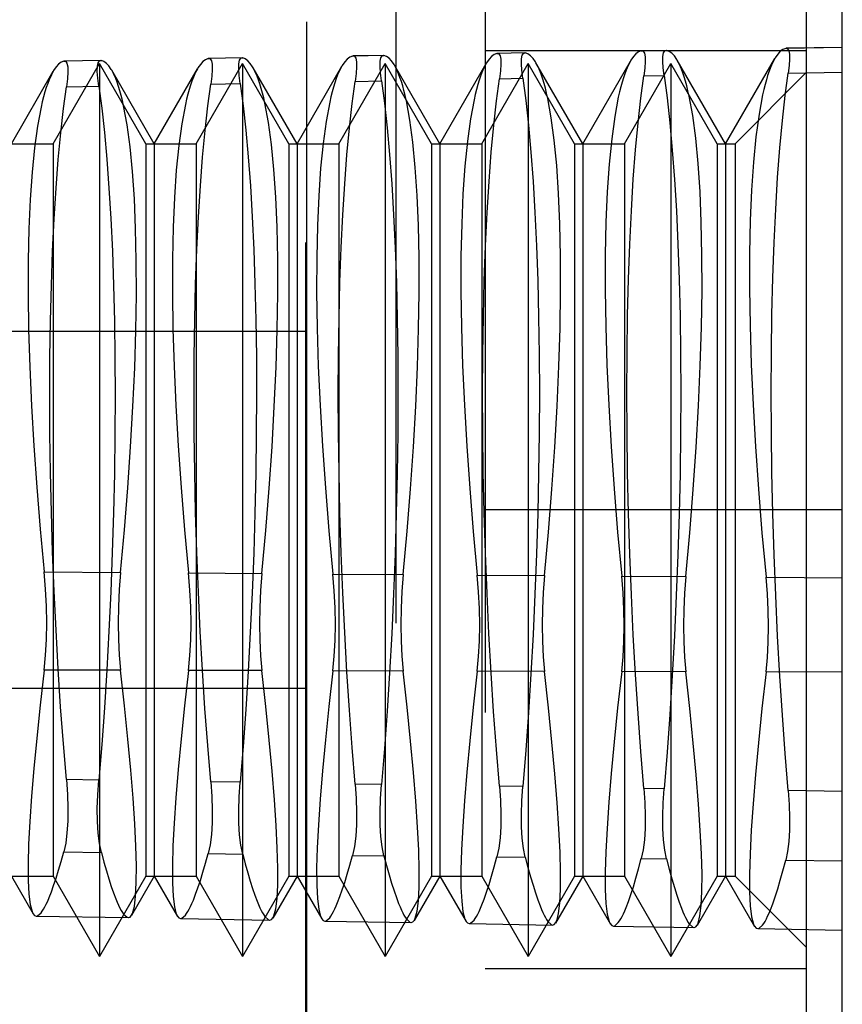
# Model space of a CAD drawing. Header units: inches. Extents: x 0 to 54.6, y 0 to 35.4.
# Tile 13 of 19: x 27.454 to 27.635, y 16.141 to 16.358. Entities that reach past the tile are written whole.
import ezdxf

# ---------------------------------------------------------------- set-up
doc = ezdxf.new("R2010")
doc.units = ezdxf.units.IN
doc.header["$LTSCALE"] = 3.005357
doc.header["$MEASUREMENT"] = 0
doc.linetypes.add('HIDDEN', pattern=[0.2, 0.1, -0.1])
doc.layers.add('DEFAULT_2', color=8, linetype='HIDDEN')
doc.layers.add('DOOR_ASSEMBLY', color=7, linetype='CONTINUOUS')

msp = doc.modelspace()

# ---------------------------------------------------------------- linework, layer by layer
at = {"layer": 'DEFAULT_2', "color": 8, "linetype": 'HIDDEN'}
msp.add_line((27.5171, 15.40759), (27.5171, 23.55276), dxfattribs=at)
at = {"layer": 'DOOR_ASSEMBLY', "color": 8, "linetype": 'HIDDEN'}
for p, q in [((27.53698, 16.52582), (27.53698, 15.97463)), ((27.55666, 16.50613), (27.55666, 15.99432)), ((27.6354, 16.07766), (27.6354, 16.48645)), ((27.51729, 16.05731), (27.51729, 16.44314)), ((27.62753, 16.13211), (27.62753, 16.36833)), ((27.62753, 16.35139), (27.55666, 16.35139)), ((27.5655, 16.35094), (27.55924, 16.35083)), ((27.5654, 16.35095), (27.55934, 16.35085)), ((27.56537, 16.35095), (27.5655, 16.35094)), ((27.59666, 16.35149), (27.59108, 16.35139)), ((27.59108, 16.35139), (27.5912, 16.35141)), ((27.59657, 16.3515), (27.59117, 16.35141)), ((27.59654, 16.3515), (27.59666, 16.35149)), ((27.6354, 16.35217), (27.62292, 16.35195)), ((27.62292, 16.35195), (27.62303, 16.35197)), ((27.6354, 16.35218), (27.62303, 16.35197)), ((27.47202, 16.34929), (27.46372, 16.34914)), ((27.46372, 16.34914), (27.46388, 16.34917)), ((27.4719, 16.34931), (27.46384, 16.34917)), ((27.47187, 16.34931), (27.47202, 16.34929)), ((27.50318, 16.34984), (27.49556, 16.34971)), ((27.49556, 16.34971), (27.49571, 16.34973)), ((27.50307, 16.34986), (27.49568, 16.34973)), ((27.50304, 16.34986), (27.50318, 16.34984)), ((27.53434, 16.35039), (27.5274, 16.35027)), ((27.5274, 16.35027), (27.52754, 16.35029)), ((27.53423, 16.3504), (27.52751, 16.35029)), ((27.5342, 16.3504), (27.53434, 16.35039)), ((27.55924, 16.35083), (27.55937, 16.35085)), ((27.57815, 16.33093), (27.56784, 16.34879)), ((27.57815, 16.33093), (27.58868, 16.34916)), ((27.60965, 16.33093), (27.59902, 16.34935)), ((27.60965, 16.33093), (27.6205, 16.34973)), ((27.45217, 16.33093), (27.46138, 16.3469)), ((27.4614, 16.33093), (27.47163, 16.34865)), ((27.48186, 16.33093), (27.47163, 16.34865)), ((27.47163, 16.34865), (27.47163, 16.1518)), ((27.48366, 16.33093), (27.47432, 16.34713)), ((27.48366, 16.33093), (27.49321, 16.34746)), ((27.4929, 16.33093), (27.50313, 16.34865)), ((27.51336, 16.33093), (27.50313, 16.34865)), ((27.50313, 16.34865), (27.50313, 16.1518)), ((27.51516, 16.33093), (27.50549, 16.34768)), ((27.51516, 16.33093), (27.52503, 16.34803)), ((27.52439, 16.33093), (27.53462, 16.34865)), ((27.54485, 16.33093), (27.53462, 16.34865)), ((27.53462, 16.34865), (27.53462, 16.1518)), ((27.54666, 16.33093), (27.53667, 16.34824)), ((27.54666, 16.33093), (27.55685, 16.34859)), ((27.55589, 16.33093), (27.56612, 16.34865)), ((27.57635, 16.33093), (27.56612, 16.34865)), ((27.56612, 16.34865), (27.56612, 16.1518)), ((27.58739, 16.33093), (27.59761, 16.34865)), ((27.60784, 16.33093), (27.59761, 16.34865)), ((27.59761, 16.34865), (27.59761, 16.1518)), ((27.61178, 16.33093), (27.62753, 16.34668)), ((27.62347, 16.34649), (27.6354, 16.34671)), ((27.52798, 16.34468), (27.53378, 16.34479)), ((27.55981, 16.34528), (27.56495, 16.34538)), ((27.59164, 16.34589), (27.59611, 16.34597)), ((27.46431, 16.34347), (27.47145, 16.34361)), ((27.49614, 16.34408), (27.50261, 16.3442)), ((27.45036, 16.33093), (27.4614, 16.33093)), ((27.4614, 16.33093), (27.4614, 16.16952)), ((27.48186, 16.33093), (27.4929, 16.33093)), ((27.48186, 16.33093), (27.48186, 16.16952)), ((27.48366, 16.33093), (27.48366, 16.16952)), ((27.4929, 16.33093), (27.4929, 16.16952)), ((27.51336, 16.33093), (27.52439, 16.33093)), ((27.51336, 16.33093), (27.51336, 16.16952)), ((27.51516, 16.33093), (27.51516, 16.16952)), ((27.52439, 16.33093), (27.52439, 16.16952)), ((27.54485, 16.33093), (27.55589, 16.33093)), ((27.54485, 16.33093), (27.54485, 16.16952)), ((27.54666, 16.33093), (27.54666, 16.16952)), ((27.55589, 16.33093), (27.55589, 16.16952)), ((27.57635, 16.33093), (27.58739, 16.33093)), ((27.57635, 16.33093), (27.57635, 16.16952)), ((27.57815, 16.33093), (27.57815, 16.16952)), ((27.58739, 16.33093), (27.58739, 16.16952)), ((27.60784, 16.33093), (27.61178, 16.33093)), ((27.60784, 16.33093), (27.60784, 16.16952)), ((27.60965, 16.33093), (27.60965, 16.16952)), ((27.61178, 16.33093), (27.61178, 16.16952)), ((27.34013, 16.28959), (27.51729, 16.28959)), ((27.6354, 16.25022), (27.55666, 16.25022)), ((27.4594, 16.23657), (27.47625, 16.23645)), ((27.49124, 16.23633), (27.50741, 16.23621)), ((27.52308, 16.2361), (27.53857, 16.23598)), ((27.55491, 16.23586), (27.56974, 16.23575)), ((27.58675, 16.23563), (27.6009, 16.23552)), ((27.61858, 16.23539), (27.6354, 16.23527)), ((27.47625, 16.21488), (27.4594, 16.21492)), ((27.50741, 16.2148), (27.49124, 16.21484)), ((27.53857, 16.21472), (27.52308, 16.21476)), ((27.56974, 16.21464), (27.55491, 16.21467)), ((27.6009, 16.21455), (27.58675, 16.21459)), ((27.6354, 16.21446), (27.61858, 16.21451)), ((27.51729, 16.21085), (27.34013, 16.21085)), ((27.47145, 16.19066), (27.46431, 16.19077)), ((27.50261, 16.19019), (27.49614, 16.19029)), ((27.53378, 16.18972), (27.52798, 16.18981)), ((27.56495, 16.18925), (27.55981, 16.18933)), ((27.59611, 16.18878), (27.59164, 16.18885)), ((27.6354, 16.18819), (27.62347, 16.18837)), ((27.46372, 16.17483), (27.47202, 16.17473)), ((27.49556, 16.17446), (27.50318, 16.17437)), ((27.5274, 16.17409), (27.53434, 16.17401)), ((27.55924, 16.17373), (27.5655, 16.17365)), ((27.59108, 16.17336), (27.59666, 16.17329)), ((27.62292, 16.17299), (27.6354, 16.17285)), ((27.45036, 16.16952), (27.4614, 16.16952)), ((27.45217, 16.16952), (27.45698, 16.16119)), ((27.4614, 16.16952), (27.47163, 16.1518)), ((27.48186, 16.16952), (27.47163, 16.1518)), ((27.48366, 16.16952), (27.47864, 16.16081)), ((27.48186, 16.16952), (27.4929, 16.16952)), ((27.48366, 16.16952), (27.4888, 16.16063)), ((27.4929, 16.16952), (27.50313, 16.1518)), ((27.51336, 16.16952), (27.50313, 16.1518)), ((27.51516, 16.16952), (27.50982, 16.16027)), ((27.51336, 16.16952), (27.52439, 16.16952)), ((27.51516, 16.16952), (27.52061, 16.16007)), ((27.52439, 16.16952), (27.53462, 16.1518)), ((27.54485, 16.16952), (27.53462, 16.1518)), ((27.54666, 16.16952), (27.541, 16.15972)), ((27.54485, 16.16952), (27.55589, 16.16952)), ((27.54666, 16.16952), (27.55243, 16.15951)), ((27.55589, 16.16952), (27.56612, 16.1518)), ((27.57635, 16.16952), (27.56612, 16.1518)), ((27.57815, 16.16952), (27.57218, 16.15917)), ((27.57635, 16.16952), (27.58739, 16.16952)), ((27.57815, 16.16952), (27.58425, 16.15895)), ((27.58739, 16.16952), (27.59761, 16.1518)), ((27.60784, 16.16952), (27.59761, 16.1518)), ((27.60965, 16.16952), (27.60336, 16.15863)), ((27.60784, 16.16952), (27.61178, 16.16952)), ((27.60965, 16.16952), (27.61607, 16.15839)), ((27.61178, 16.16952), (27.62753, 16.15377)), ((27.45772, 16.16071), (27.47792, 16.16036)), ((27.48953, 16.16015), (27.5091, 16.15981)), ((27.52134, 16.1596), (27.54029, 16.15927)), ((27.55316, 16.15904), (27.57147, 16.15872)), ((27.58497, 16.15849), (27.60266, 16.15818)), ((27.61679, 16.15793), (27.6354, 16.15761)), ((27.62753, 16.14906), (27.55666, 16.14906))]:
    msp.add_line(p, q, dxfattribs=at)
for points in [[(27.56495, 16.34538), (27.56473, 16.34712), (27.56464, 16.34855), (27.56467, 16.34965), (27.56482, 16.35043), (27.5651, 16.35086), (27.56537, 16.35095)], [(27.56785, 16.34879), (27.56774, 16.34897), (27.5672, 16.34974), (27.56665, 16.35033), (27.56608, 16.35073), (27.5655, 16.35094)], [(27.59108, 16.35139), (27.59048, 16.35117), (27.5899, 16.35075), (27.58933, 16.35014), (27.58878, 16.34934), (27.58867, 16.34915)], [(27.5912, 16.35141), (27.59149, 16.35132), (27.59177, 16.3509), (27.59193, 16.35013), (27.59196, 16.34904), (27.59186, 16.34761), (27.59164, 16.34589)], [(27.59611, 16.34597), (27.5959, 16.34769), (27.59581, 16.3491), (27.59584, 16.3502), (27.59599, 16.35097), (27.59626, 16.3514), (27.59654, 16.3515)], [(27.59902, 16.34934), (27.59892, 16.34952), (27.59838, 16.3503), (27.59782, 16.35089), (27.59725, 16.35129), (27.59666, 16.35149)], [(27.62292, 16.35195), (27.62232, 16.35173), (27.62173, 16.35132), (27.62116, 16.3507), (27.6206, 16.3499), (27.6205, 16.34972)], [(27.62303, 16.35197), (27.62332, 16.35187), (27.6236, 16.35145), (27.62375, 16.35069), (27.62378, 16.3496), (27.62369, 16.3482), (27.62347, 16.34649)], [(27.46372, 16.34914), (27.46314, 16.34889), (27.46258, 16.34847), (27.46203, 16.34787), (27.4615, 16.3471), (27.46138, 16.34689)], [(27.46388, 16.34917), (27.46415, 16.34909), (27.46444, 16.34867), (27.46461, 16.34789), (27.46464, 16.34676), (27.46454, 16.34528), (27.46431, 16.34347)], [(27.47145, 16.34361), (27.47122, 16.3454), (27.47113, 16.34687), (27.47116, 16.34801), (27.47132, 16.34879), (27.47161, 16.34922), (27.47187, 16.34931)], [(27.47432, 16.34712), (27.4742, 16.34732), (27.47368, 16.34808), (27.47314, 16.34866), (27.47259, 16.34906), (27.47202, 16.34929)], [(27.49556, 16.34971), (27.49498, 16.34946), (27.49441, 16.34904), (27.49386, 16.34844), (27.49332, 16.34766), (27.4932, 16.34746)], [(27.49571, 16.34973), (27.49598, 16.34965), (27.49627, 16.34923), (27.49644, 16.34845), (27.49647, 16.34733), (27.49637, 16.34586), (27.49614, 16.34408)], [(27.50261, 16.3442), (27.50239, 16.34598), (27.5023, 16.34743), (27.50233, 16.34856), (27.50249, 16.34934), (27.50277, 16.34977), (27.50304, 16.34986)], [(27.50549, 16.34768), (27.50538, 16.34787), (27.50485, 16.34863), (27.50431, 16.34922), (27.50375, 16.34962), (27.50318, 16.34984)], [(27.5274, 16.35027), (27.52681, 16.35003), (27.52624, 16.34961), (27.52568, 16.349), (27.52514, 16.34822), (27.52503, 16.34802)], [(27.52754, 16.35029), (27.52782, 16.35021), (27.52811, 16.34979), (27.52827, 16.34901), (27.5283, 16.3479), (27.5282, 16.34645), (27.52798, 16.34468)], [(27.53378, 16.34479), (27.53356, 16.34655), (27.53347, 16.34799), (27.5335, 16.34911), (27.53365, 16.34988), (27.53393, 16.35031), (27.5342, 16.3504)], [(27.53667, 16.34823), (27.53656, 16.34842), (27.53603, 16.34919), (27.53548, 16.34977), (27.53492, 16.35017), (27.53434, 16.35039)], [(27.55924, 16.35083), (27.55865, 16.3506), (27.55807, 16.35018), (27.55751, 16.34957), (27.55696, 16.34878), (27.55685, 16.34859)], [(27.55937, 16.35085), (27.55965, 16.35076), (27.55994, 16.35034), (27.5601, 16.34957), (27.56013, 16.34847), (27.56003, 16.34703), (27.55981, 16.34528)], [(27.56875, 16.34687), (27.56825, 16.34801), (27.56785, 16.34879)], [(27.58867, 16.34915), (27.58825, 16.34836), (27.58774, 16.34719)], [(27.59994, 16.3474), (27.59944, 16.34855), (27.59902, 16.34934)], [(27.6205, 16.34972), (27.62007, 16.34891), (27.61955, 16.34773)], [(27.46138, 16.34689), (27.46099, 16.34616), (27.4605, 16.34505)], [(27.47519, 16.3453), (27.4747, 16.34639), (27.47432, 16.34712)], [(27.4932, 16.34746), (27.49281, 16.34671), (27.49231, 16.34559)], [(27.50638, 16.34582), (27.50589, 16.34693), (27.50549, 16.34768)], [(27.52503, 16.34802), (27.52462, 16.34726), (27.52412, 16.34612)], [(27.53756, 16.34635), (27.53707, 16.34747), (27.53667, 16.34823)], [(27.55593, 16.34666), (27.55562, 16.34583), (27.55531, 16.34493), (27.55502, 16.34396), (27.55473, 16.34292), (27.55446, 16.34182), (27.55419, 16.34065)], [(27.55685, 16.34859), (27.55644, 16.34781), (27.55593, 16.34666)], [(27.57045, 16.34092), (27.57019, 16.34209), (27.56992, 16.34318), (27.56964, 16.34421), (27.56936, 16.34517), (27.56906, 16.34606), (27.56875, 16.34687)], [(27.58774, 16.34719), (27.58743, 16.34637), (27.58713, 16.34547), (27.58684, 16.3445), (27.58655, 16.34346), (27.58628, 16.34236), (27.58601, 16.34119)], [(27.60163, 16.34146), (27.60137, 16.34262), (27.6011, 16.34371), (27.60083, 16.34473), (27.60054, 16.34569), (27.60024, 16.34658), (27.59994, 16.3474)], [(27.61955, 16.34773), (27.61924, 16.3469), (27.61894, 16.346), (27.61865, 16.34504), (27.61837, 16.344), (27.6181, 16.3429), (27.61783, 16.34173)], [(27.4605, 16.34505), (27.46018, 16.34422), (27.45987, 16.34332), (27.45957, 16.34235), (27.45928, 16.34131), (27.459, 16.3402), (27.45873, 16.33902)], [(27.47692, 16.33933), (27.47665, 16.3405), (27.47638, 16.3416), (27.4761, 16.34263), (27.4758, 16.34359), (27.4755, 16.34448), (27.47519, 16.3453)], [(27.49231, 16.34559), (27.49199, 16.34476), (27.49168, 16.34386), (27.49139, 16.34289), (27.4911, 16.34185), (27.49082, 16.34074), (27.49055, 16.33956)], [(27.5081, 16.33986), (27.50783, 16.34103), (27.50756, 16.34212), (27.50728, 16.34315), (27.50699, 16.34411), (27.50669, 16.345), (27.50638, 16.34582)], [(27.52412, 16.34612), (27.52381, 16.34529), (27.5235, 16.34439), (27.5232, 16.34342), (27.52292, 16.34239), (27.52264, 16.34128), (27.52237, 16.34011)], [(27.52798, 16.18981), (27.52731, 16.19784), (27.5267, 16.20611), (27.52615, 16.21457), (27.52567, 16.2232), (27.52525, 16.23194), (27.5249, 16.24076), (27.52463, 16.24965), (27.52443, 16.2585), (27.52431, 16.26722), (27.52427, 16.27581), (27.52431, 16.28428), (27.52443, 16.29252), (27.52463, 16.30045), (27.52491, 16.30804), (27.52526, 16.31529), (27.52567, 16.32213), (27.52616, 16.32853), (27.52671, 16.33445), (27.52732, 16.33984), (27.52798, 16.34468)], [(27.53378, 16.34479), (27.53444, 16.3399), (27.53503, 16.33447), (27.53557, 16.32854), (27.53605, 16.32213), (27.53646, 16.31528), (27.5368, 16.30802), (27.53707, 16.30036), (27.53726, 16.29238), (27.53738, 16.28416), (27.53742, 16.27572), (27.53738, 16.26706), (27.53726, 16.25826), (27.53706, 16.24943), (27.53679, 16.24058), (27.53645, 16.23174), (27.53604, 16.22298), (27.53556, 16.21434), (27.53502, 16.20587), (27.53443, 16.19766), (27.53378, 16.18972)], [(27.53927, 16.34039), (27.53901, 16.34156), (27.53874, 16.34265), (27.53846, 16.34368), (27.53817, 16.34464), (27.53787, 16.34553), (27.53756, 16.34635)], [(27.55981, 16.18933), (27.55914, 16.19743), (27.55852, 16.20577), (27.55797, 16.21431), (27.55749, 16.223), (27.55707, 16.23182), (27.55672, 16.24071), (27.55644, 16.24966), (27.55624, 16.25858), (27.55613, 16.26737), (27.55609, 16.27603), (27.55613, 16.28456), (27.55625, 16.29285), (27.55645, 16.30082), (27.55673, 16.30847), (27.55708, 16.31576), (27.5575, 16.32265), (27.55799, 16.32907), (27.55854, 16.33501), (27.55915, 16.34042), (27.55981, 16.34528)], [(27.56495, 16.34538), (27.56561, 16.34047), (27.5662, 16.33502), (27.56674, 16.32906), (27.56722, 16.32263), (27.56763, 16.31575), (27.56797, 16.30845), (27.56824, 16.30074), (27.56844, 16.29271), (27.56856, 16.28445), (27.5686, 16.27595), (27.56856, 16.26722), (27.56844, 16.25836), (27.56824, 16.24946), (27.56797, 16.24055), (27.56763, 16.23163), (27.56722, 16.22279), (27.56674, 16.21408), (27.56619, 16.20555), (27.5656, 16.19727), (27.56495, 16.18925)], [(27.59164, 16.18885), (27.59097, 16.19697), (27.59036, 16.20534), (27.5898, 16.21392), (27.58932, 16.22266), (27.58889, 16.23152), (27.58854, 16.24047), (27.58826, 16.24949), (27.58806, 16.25848), (27.58794, 16.26734), (27.5879, 16.27607), (27.58794, 16.28468), (27.58807, 16.29305), (27.58827, 16.30109), (27.58855, 16.30879), (27.5889, 16.31615), (27.58932, 16.3231), (27.58981, 16.32957), (27.59037, 16.33555), (27.59098, 16.34099), (27.59164, 16.34589)], [(27.59611, 16.34597), (27.59678, 16.34103), (27.59738, 16.33555), (27.59792, 16.32955), (27.5984, 16.32306), (27.59881, 16.31613), (27.59916, 16.30877), (27.59943, 16.301), (27.59962, 16.29291), (27.59974, 16.28458), (27.59978, 16.27602), (27.59974, 16.26722), (27.59962, 16.25829), (27.59942, 16.24933), (27.59915, 16.24035), (27.5988, 16.23139), (27.59839, 16.2225), (27.59791, 16.21373), (27.59736, 16.20515), (27.59676, 16.19683), (27.59611, 16.18878)], [(27.62347, 16.18837), (27.6228, 16.19655), (27.62218, 16.20498), (27.62163, 16.21361), (27.62114, 16.22242), (27.62071, 16.23134), (27.62036, 16.24035), (27.62008, 16.24942), (27.61988, 16.25847), (27.61976, 16.26739), (27.61972, 16.27618), (27.61976, 16.28484), (27.61988, 16.29327), (27.62008, 16.30137), (27.62037, 16.30914), (27.62072, 16.31654), (27.62114, 16.32353), (27.62164, 16.33006), (27.62219, 16.33608), (27.6228, 16.34156), (27.62347, 16.34649)], [(27.46431, 16.19077), (27.46365, 16.1987), (27.46304, 16.20685), (27.4625, 16.21521), (27.46202, 16.22371), (27.46161, 16.23232), (27.46126, 16.241), (27.46099, 16.24974), (27.46079, 16.25845), (27.46068, 16.26703), (27.46064, 16.27549), (27.46068, 16.28382), (27.46079, 16.29193), (27.46099, 16.29974), (27.46127, 16.30723), (27.46161, 16.31438), (27.46203, 16.32113), (27.46251, 16.32747), (27.46306, 16.33333), (27.46366, 16.33867), (27.46431, 16.34347)], [(27.47145, 16.34361), (27.4721, 16.33876), (27.47269, 16.33338), (27.47322, 16.32751), (27.4737, 16.32118), (27.4741, 16.31443), (27.47444, 16.30727), (27.47471, 16.29972), (27.4749, 16.29186), (27.47501, 16.28377), (27.47505, 16.27547), (27.47501, 16.26694), (27.4749, 16.25828), (27.4747, 16.24958), (27.47443, 16.24087), (27.4741, 16.23216), (27.47369, 16.22352), (27.47321, 16.21498), (27.47268, 16.20662), (27.47209, 16.19851), (27.47145, 16.19066)], [(27.49614, 16.19029), (27.49548, 16.19827), (27.49487, 16.20648), (27.49433, 16.21489), (27.49384, 16.22345), (27.49343, 16.23213), (27.49308, 16.24088), (27.49281, 16.24969), (27.49261, 16.25847), (27.49249, 16.26713), (27.49245, 16.27565), (27.49249, 16.28405), (27.49261, 16.29223), (27.49281, 16.30009), (27.49309, 16.30764), (27.49343, 16.31483), (27.49385, 16.32163), (27.49434, 16.328), (27.49489, 16.33389), (27.49549, 16.33926), (27.49614, 16.34408)], [(27.50261, 16.3442), (27.50327, 16.33933), (27.50386, 16.33393), (27.5044, 16.32802), (27.50487, 16.32166), (27.50528, 16.31485), (27.50562, 16.30764), (27.50589, 16.30004), (27.50608, 16.29212), (27.5062, 16.28397), (27.50623, 16.2756), (27.50619, 16.267), (27.50608, 16.25827), (27.50588, 16.24951), (27.50561, 16.24072), (27.50527, 16.23195), (27.50486, 16.22325), (27.50439, 16.21466), (27.50385, 16.20625), (27.50326, 16.19808), (27.50261, 16.19019)], [(27.52237, 16.34011), (27.52158, 16.33587), (27.52091, 16.33101), (27.52036, 16.32554), (27.51994, 16.31949), (27.51965, 16.31291), (27.5195, 16.30582), (27.51948, 16.29827), (27.51961, 16.29029), (27.51986, 16.28194), (27.52026, 16.27326), (27.52078, 16.26428), (27.52143, 16.25506), (27.5222, 16.24565), (27.52308, 16.2361)], [(27.53857, 16.23598), (27.53944, 16.24551), (27.54019, 16.2549), (27.54082, 16.26411), (27.54133, 16.27308), (27.54172, 16.28176), (27.54198, 16.29013), (27.5421, 16.29817), (27.54209, 16.30579), (27.54195, 16.31293), (27.54167, 16.31956), (27.54125, 16.3257), (27.54071, 16.33125), (27.54005, 16.33615), (27.53927, 16.34039)], [(27.55419, 16.34065), (27.5534, 16.3364), (27.55273, 16.33151), (27.55218, 16.32601), (27.55176, 16.31992), (27.55147, 16.31328), (27.55131, 16.30613), (27.5513, 16.29852), (27.55142, 16.29048), (27.55168, 16.28205), (27.55208, 16.27329), (27.55261, 16.26425), (27.55326, 16.25496), (27.55403, 16.24549), (27.55491, 16.23586)], [(27.56974, 16.23575), (27.5706, 16.24535), (27.57136, 16.25481), (27.57199, 16.26409), (27.57251, 16.27313), (27.5729, 16.28188), (27.57316, 16.29031), (27.57328, 16.29841), (27.57327, 16.30609), (27.57313, 16.31327), (27.57285, 16.31996), (27.57244, 16.32614), (27.57189, 16.33172), (27.57123, 16.33665), (27.57045, 16.34092)], [(27.58601, 16.34119), (27.58522, 16.33691), (27.58455, 16.332), (27.584, 16.32645), (27.58358, 16.32032), (27.58329, 16.31363), (27.58313, 16.30643), (27.58312, 16.29876), (27.58324, 16.29066), (27.5835, 16.28217), (27.5839, 16.27334), (27.58443, 16.26423), (27.58509, 16.25487), (27.58586, 16.24533), (27.58675, 16.23563)], [(27.6009, 16.23552), (27.60177, 16.24519), (27.60253, 16.25472), (27.60317, 16.26407), (27.60369, 16.27318), (27.60408, 16.28199), (27.60434, 16.29049), (27.60447, 16.29865), (27.60446, 16.30638), (27.60431, 16.31362), (27.60403, 16.32036), (27.60362, 16.32658), (27.60307, 16.3322), (27.60241, 16.33716), (27.60163, 16.34146)], [(27.61783, 16.34173), (27.61704, 16.33743), (27.61636, 16.33248), (27.61581, 16.3269), (27.61539, 16.32073), (27.6151, 16.31399), (27.61495, 16.30674), (27.61493, 16.29901), (27.61506, 16.29085), (27.61532, 16.28229), (27.61572, 16.27339), (27.61626, 16.26421), (27.61692, 16.25479), (27.61769, 16.24517), (27.61858, 16.23539)], [(27.45873, 16.33902), (27.45794, 16.33484), (27.45727, 16.33004), (27.45673, 16.32464), (27.45631, 16.31868), (27.45602, 16.3122), (27.45587, 16.30523), (27.45585, 16.29779), (27.45597, 16.28994), (27.45622, 16.28173), (27.45661, 16.27319), (27.45713, 16.26435), (27.45777, 16.25526), (27.45853, 16.24599), (27.4594, 16.23657)], [(27.47625, 16.23645), (27.4771, 16.24584), (27.47784, 16.25509), (27.47847, 16.26416), (27.47898, 16.273), (27.47937, 16.28155), (27.47962, 16.28978), (27.47974, 16.2977), (27.47973, 16.30521), (27.47958, 16.31223), (27.4793, 16.31877), (27.47889, 16.32482), (27.47835, 16.33029), (27.47769, 16.33513), (27.47692, 16.33933)], [(27.49055, 16.33956), (27.48976, 16.33535), (27.48909, 16.33052), (27.48855, 16.32509), (27.48813, 16.31908), (27.48784, 16.31255), (27.48768, 16.30553), (27.48767, 16.29803), (27.48779, 16.29012), (27.48804, 16.28184), (27.48843, 16.27324), (27.48895, 16.26433), (27.4896, 16.25517), (27.49036, 16.24583), (27.49124, 16.23633)], [(27.50741, 16.23621), (27.50827, 16.24568), (27.50902, 16.25499), (27.50965, 16.26414), (27.51016, 16.27305), (27.51054, 16.28166), (27.5108, 16.28996), (27.51092, 16.29794), (27.51091, 16.3055), (27.51076, 16.31258), (27.51049, 16.31917), (27.51007, 16.32526), (27.50953, 16.33077), (27.50887, 16.33564), (27.5081, 16.33986)], [(27.4594, 16.21492), (27.45971, 16.21823), (27.4599, 16.2217), (27.45996, 16.22531), (27.4599, 16.22902), (27.45971, 16.23278), (27.4594, 16.23657)], [(27.47625, 16.23645), (27.47595, 16.23267), (27.47577, 16.22893), (27.4757, 16.22523), (27.47577, 16.22164), (27.47595, 16.21818), (27.47625, 16.21488)], [(27.49124, 16.21484), (27.49155, 16.21812), (27.49173, 16.22157), (27.49179, 16.22516), (27.49173, 16.22884), (27.49155, 16.23257), (27.49124, 16.23633)], [(27.50741, 16.23621), (27.50711, 16.23247), (27.50693, 16.22875), (27.50687, 16.22508), (27.50693, 16.22151), (27.50711, 16.21808), (27.50741, 16.2148)], [(27.52308, 16.21476), (27.52338, 16.21802), (27.52356, 16.22145), (27.52362, 16.225), (27.52356, 16.22866), (27.52338, 16.23236), (27.52308, 16.2361)], [(27.53857, 16.23598), (27.53828, 16.23226), (27.5381, 16.22857), (27.53804, 16.22493), (27.5381, 16.22139), (27.53828, 16.21798), (27.53857, 16.21472)], [(27.55491, 16.21467), (27.55521, 16.21792), (27.55539, 16.22132), (27.55545, 16.22485), (27.55539, 16.22848), (27.55521, 16.23216), (27.55491, 16.23586)], [(27.56974, 16.23575), (27.56945, 16.23206), (27.56927, 16.2284), (27.56921, 16.22479), (27.56927, 16.22127), (27.56945, 16.21787), (27.56974, 16.21464)], [(27.58675, 16.21459), (27.58705, 16.21781), (27.58722, 16.22119), (27.58728, 16.2247), (27.58722, 16.2283), (27.58705, 16.23195), (27.58675, 16.23563)], [(27.6009, 16.23552), (27.60061, 16.23186), (27.60044, 16.22822), (27.60038, 16.22464), (27.60044, 16.22114), (27.60061, 16.21777), (27.6009, 16.21455)], [(27.61858, 16.21451), (27.61888, 16.21771), (27.61906, 16.22106), (27.61911, 16.22455), (27.61906, 16.22812), (27.61888, 16.23174), (27.61858, 16.23539)], [(27.4594, 16.21492), (27.45853, 16.20718), (27.45778, 16.19995), (27.45714, 16.19326), (27.45662, 16.18711), (27.45623, 16.18154), (27.45597, 16.17658), (27.45585, 16.17223), (27.45587, 16.16854), (27.45602, 16.16556), (27.4563, 16.16327), (27.45673, 16.16169), (27.45692, 16.16128)], [(27.47869, 16.1609), (27.47888, 16.1613), (27.47929, 16.16284), (27.47957, 16.16511), (27.47973, 16.16808), (27.47974, 16.17175), (27.47963, 16.17608), (27.47938, 16.18106), (27.479, 16.18667), (27.47849, 16.19289), (27.47785, 16.19969), (27.47711, 16.20703), (27.47625, 16.21488)], [(27.49124, 16.21484), (27.49036, 16.20703), (27.48961, 16.19974), (27.48897, 16.19298), (27.48845, 16.18678), (27.48805, 16.18116), (27.48779, 16.17615), (27.48767, 16.17176), (27.48768, 16.16804), (27.48783, 16.16503), (27.48812, 16.16273), (27.48854, 16.16114), (27.48874, 16.16072)], [(27.50987, 16.16036), (27.51006, 16.16076), (27.51047, 16.16231), (27.51076, 16.1646), (27.51091, 16.16759), (27.51092, 16.17129), (27.51081, 16.17567), (27.51055, 16.18069), (27.51017, 16.18635), (27.50966, 16.19262), (27.50902, 16.19948), (27.50827, 16.20688), (27.50741, 16.2148)], [(27.52308, 16.21476), (27.5222, 16.20688), (27.52144, 16.19953), (27.52079, 16.19271), (27.52027, 16.18646), (27.51987, 16.18079), (27.51961, 16.17573), (27.51949, 16.1713), (27.5195, 16.16755), (27.51965, 16.16451), (27.51994, 16.16219), (27.52036, 16.16058), (27.52056, 16.16016)], [(27.54105, 16.15981), (27.54124, 16.16021), (27.54165, 16.16177), (27.54194, 16.16407), (27.54209, 16.16709), (27.54211, 16.17081), (27.54199, 16.17522), (27.54173, 16.1803), (27.54135, 16.18602), (27.54083, 16.19234), (27.54019, 16.19925), (27.53944, 16.20672), (27.53857, 16.21472)], [(27.55491, 16.21467), (27.55403, 16.20673), (27.55326, 16.19931), (27.55262, 16.19244), (27.55209, 16.18613), (27.5517, 16.18041), (27.55143, 16.17531), (27.5513, 16.17084), (27.55132, 16.16705), (27.55147, 16.16399), (27.55175, 16.16164), (27.55218, 16.16003), (27.55238, 16.1596)], [(27.57223, 16.15926), (27.57243, 16.15967), (27.57284, 16.16124), (27.57312, 16.16355), (27.57327, 16.1666), (27.57329, 16.17036), (27.57317, 16.1748), (27.57291, 16.17993), (27.57253, 16.18569), (27.57201, 16.19207), (27.57136, 16.19904), (27.57061, 16.20657), (27.56974, 16.21464)], [(27.58675, 16.21459), (27.58586, 16.20658), (27.58509, 16.1991), (27.58444, 16.19216), (27.58392, 16.1858), (27.58352, 16.18003), (27.58325, 16.17488), (27.58312, 16.17037), (27.58313, 16.16655), (27.58328, 16.16346), (27.58357, 16.1611), (27.58399, 16.15948), (27.5842, 16.15904)], [(27.60341, 16.15872), (27.60361, 16.15913), (27.60402, 16.16072), (27.60431, 16.16306), (27.60446, 16.16613), (27.60447, 16.16992), (27.60435, 16.17442), (27.60409, 16.17958), (27.6037, 16.18539), (27.60318, 16.19182), (27.60253, 16.19885), (27.60178, 16.20644), (27.6009, 16.21455)], [(27.61858, 16.21451), (27.61769, 16.20643), (27.61692, 16.19888), (27.61627, 16.19189), (27.61574, 16.18547), (27.61534, 16.17965), (27.61507, 16.17445), (27.61494, 16.1699), (27.61495, 16.16605), (27.6151, 16.16294), (27.61538, 16.16056), (27.61581, 16.15892), (27.61602, 16.15849)], [(27.46431, 16.19077), (27.46454, 16.18752), (27.46464, 16.18448), (27.46461, 16.18165), (27.46444, 16.17908), (27.46415, 16.1768), (27.46372, 16.17483)], [(27.47202, 16.17473), (27.47161, 16.17672), (27.47132, 16.179), (27.47116, 16.18157), (27.47113, 16.18439), (27.47122, 16.18743), (27.47145, 16.19066)], [(27.49614, 16.19029), (27.49637, 16.18707), (27.49647, 16.18405), (27.49644, 16.18124), (27.49627, 16.17869), (27.49598, 16.17643), (27.49556, 16.17446)], [(27.50318, 16.17437), (27.50277, 16.17635), (27.50249, 16.17862), (27.50233, 16.18117), (27.5023, 16.18397), (27.50239, 16.18698), (27.50261, 16.19019)], [(27.52798, 16.18981), (27.5282, 16.18662), (27.5283, 16.18362), (27.52827, 16.18084), (27.52811, 16.1783), (27.52782, 16.17605), (27.5274, 16.17409)], [(27.53434, 16.17401), (27.53393, 16.17598), (27.53365, 16.17824), (27.5335, 16.18077), (27.53347, 16.18355), (27.53356, 16.18654), (27.53378, 16.18972)], [(27.55981, 16.18933), (27.56003, 16.18616), (27.56013, 16.18319), (27.5601, 16.18043), (27.55994, 16.17792), (27.55965, 16.17568), (27.55924, 16.17373)], [(27.5655, 16.17365), (27.5651, 16.17561), (27.56482, 16.17786), (27.56467, 16.18037), (27.56464, 16.18313), (27.56473, 16.18609), (27.56495, 16.18925)], [(27.59164, 16.18885), (27.59186, 16.18571), (27.59196, 16.18276), (27.59193, 16.18002), (27.59177, 16.17753), (27.59149, 16.1753), (27.59108, 16.17336)], [(27.59666, 16.17329), (27.59626, 16.17524), (27.59599, 16.17748), (27.59584, 16.17997), (27.59581, 16.18271), (27.5959, 16.18565), (27.59611, 16.18878)], [(27.62347, 16.18837), (27.62369, 16.18526), (27.62378, 16.18233), (27.62375, 16.17962), (27.6236, 16.17714), (27.62332, 16.17492), (27.62292, 16.17299)], [(27.4605, 16.16476), (27.46099, 16.16601), (27.4615, 16.16744), (27.46203, 16.16903), (27.46258, 16.1708), (27.46314, 16.17273), (27.46372, 16.17483)], [(27.47202, 16.17473), (27.47259, 16.17262), (27.47314, 16.17066), (27.47368, 16.16888), (27.4742, 16.16725), (27.47471, 16.1658), (27.47519, 16.16452)], [(27.49231, 16.16422), (27.49281, 16.1655), (27.49332, 16.16694), (27.49386, 16.16857), (27.49441, 16.17036), (27.49498, 16.17233), (27.49556, 16.17446)], [(27.50318, 16.17437), (27.50375, 16.17221), (27.50431, 16.17022), (27.50485, 16.1684), (27.50538, 16.16675), (27.50589, 16.16528), (27.50638, 16.16399)], [(27.52412, 16.16369), (27.52462, 16.16498), (27.52514, 16.16645), (27.52568, 16.1681), (27.52624, 16.16992), (27.52681, 16.17192), (27.5274, 16.17409)], [(27.53434, 16.17401), (27.53492, 16.17183), (27.53548, 16.16981), (27.53603, 16.16796), (27.53656, 16.16629), (27.53707, 16.16479), (27.53757, 16.16347)], [(27.55593, 16.16315), (27.55644, 16.16446), (27.55696, 16.16596), (27.55751, 16.16763), (27.55807, 16.16948), (27.55865, 16.17152), (27.55924, 16.17373)], [(27.5655, 16.17365), (27.56608, 16.17143), (27.56665, 16.16938), (27.5672, 16.1675), (27.56774, 16.1658), (27.56826, 16.16428), (27.56875, 16.16294)], [(27.58774, 16.16262), (27.58825, 16.16394), (27.58878, 16.16546), (27.58933, 16.16716), (27.5899, 16.16904), (27.59048, 16.17111), (27.59108, 16.17336)], [(27.59666, 16.17329), (27.59725, 16.17102), (27.59782, 16.16893), (27.59838, 16.16702), (27.59892, 16.1653), (27.59944, 16.16376), (27.59994, 16.16241)], [(27.61955, 16.16208), (27.62007, 16.16343), (27.6206, 16.16497), (27.62116, 16.16669), (27.62173, 16.16861), (27.62232, 16.17071), (27.62292, 16.17299)], [(27.45873, 16.16143), (27.459, 16.16179), (27.45928, 16.16223), (27.45957, 16.16275), (27.45987, 16.16334), (27.46018, 16.16401), (27.4605, 16.16476)], [(27.47519, 16.16452), (27.47551, 16.16376), (27.47581, 16.16308), (27.4761, 16.16247), (27.47638, 16.16194), (27.47665, 16.16149), (27.47692, 16.16112)], [(27.49055, 16.16089), (27.49082, 16.16125), (27.4911, 16.1617), (27.49139, 16.16221), (27.49168, 16.16281), (27.49199, 16.16348), (27.49231, 16.16422)], [(27.50638, 16.16399), (27.50669, 16.16323), (27.50699, 16.16255), (27.50728, 16.16195), (27.50756, 16.16142), (27.50783, 16.16096), (27.5081, 16.16059)], [(27.52237, 16.16034), (27.52264, 16.16071), (27.52292, 16.16116), (27.5232, 16.16168), (27.5235, 16.16227), (27.52381, 16.16294), (27.52412, 16.16369)], [(27.53757, 16.16347), (27.53788, 16.16271), (27.53817, 16.16203), (27.53846, 16.16142), (27.53874, 16.16089), (27.53901, 16.16044), (27.53927, 16.16006)], [(27.55419, 16.1598), (27.55446, 16.16017), (27.55473, 16.16062), (27.55502, 16.16114), (27.55531, 16.16174), (27.55562, 16.16241), (27.55593, 16.16315)], [(27.56875, 16.16294), (27.56906, 16.16218), (27.56936, 16.1615), (27.56965, 16.16089), (27.56992, 16.16036), (27.57019, 16.15991), (27.57045, 16.15953)], [(27.58601, 16.15926), (27.58628, 16.15963), (27.58655, 16.16008), (27.58684, 16.1606), (27.58713, 16.1612), (27.58743, 16.16187), (27.58774, 16.16262)], [(27.59994, 16.16241), (27.60024, 16.16165), (27.60054, 16.16097), (27.60083, 16.16037), (27.6011, 16.15984), (27.60137, 16.15938), (27.60163, 16.15899)], [(27.45692, 16.16128), (27.45728, 16.16085), (27.45766, 16.16071)], [(27.45766, 16.16071), (27.45794, 16.16077), (27.45873, 16.16143)], [(27.47692, 16.16112), (27.47769, 16.16043), (27.47797, 16.16037)], [(27.47797, 16.16037), (27.47835, 16.16049), (27.47869, 16.1609)], [(27.48874, 16.16072), (27.48909, 16.1603), (27.48948, 16.16016)], [(27.48948, 16.16016), (27.48976, 16.16022), (27.49055, 16.16089)], [(27.5081, 16.16059), (27.50887, 16.15989), (27.50916, 16.15982)], [(27.50916, 16.15982), (27.50953, 16.15995), (27.50987, 16.16036)], [(27.52056, 16.16016), (27.52091, 16.15974), (27.52129, 16.1596)], [(27.52129, 16.1596), (27.52158, 16.15966), (27.52237, 16.16034)], [(27.53927, 16.16006), (27.54005, 16.15935), (27.54034, 16.15928)], [(27.61783, 16.15872), (27.6181, 16.15909), (27.61837, 16.15954), (27.61865, 16.16007), (27.61894, 16.16066), (27.61924, 16.16133), (27.61955, 16.16208)], [(27.54034, 16.15928), (27.54071, 16.1594), (27.54105, 16.15981)], [(27.55238, 16.1596), (27.55273, 16.15918), (27.55311, 16.15905)], [(27.55311, 16.15905), (27.5534, 16.15911), (27.55419, 16.1598)], [(27.57045, 16.15953), (27.57123, 16.15881), (27.57152, 16.15873)], [(27.57152, 16.15873), (27.57189, 16.15885), (27.57223, 16.15926)], [(27.5842, 16.15904), (27.58455, 16.15862), (27.58492, 16.15849)], [(27.58492, 16.15849), (27.58522, 16.15856), (27.58601, 16.15926)], [(27.60163, 16.15899), (27.60241, 16.15826), (27.60271, 16.15819)], [(27.60271, 16.15819), (27.60307, 16.15831), (27.60341, 16.15872)], [(27.61602, 16.15849), (27.61637, 16.15807), (27.61674, 16.15794)], [(27.61674, 16.15794), (27.61704, 16.158), (27.61783, 16.15872)]]:
    msp.add_lwpolyline(points, dxfattribs=at)

doc.saveas('drawing.dxf')
